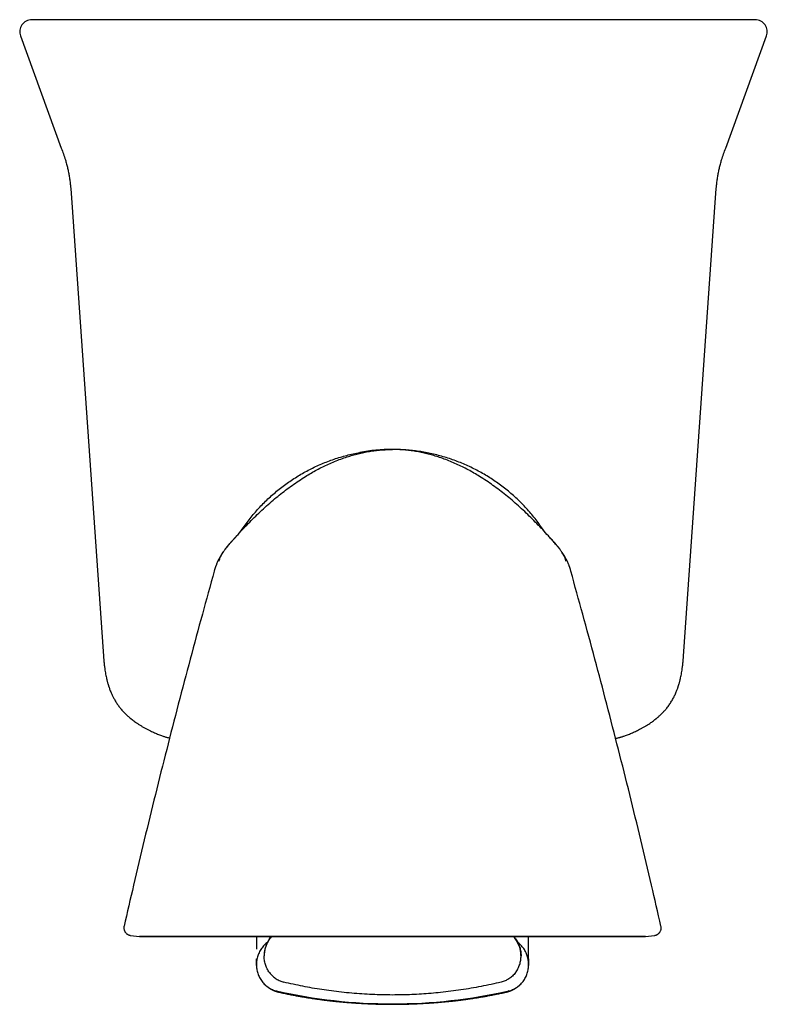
# Model space of a CAD drawing. Header units: millimetres. Extents: x 8 to 958, y 12 to 1032.
# Tile 2 of 27: x 508 to 557, y 480 to 545. Entities that reach past the tile are written whole.
import ezdxf

# ---------------------------------------------------------------- set-up
doc = ezdxf.new("R2010")
doc.units = ezdxf.units.MM

msp = doc.modelspace()

# ---------------------------------------------------------------- linework, layer by layer
at = {"color": 7, "linetype": 'Continuous', "lineweight": 30}
for p, q in [((507.828, 544.327), (510.531, 536.9)), ((554.472, 536.9), (557.175, 544.327)), ((511.203, 533.6), (513.323, 503.28)), ((551.68, 503.28), (553.8, 533.6)), ((532.438, 516.951), (532.438, 516.951)), ((542.746, 511.233), (542.747, 511.233)), ((514.682, 485.397), (514.682, 485.397)), ((550.192, 485.398), (550.192, 485.398)), ((515.118, 484.789), (515.709, 484.726)), ((523.438, 484.726), (523.438, 483.873)), ((541.438, 483.873), (541.438, 484.726)), ((549.167, 484.726), (549.758, 484.789)), ((523.438, 482.86), (523.438, 483.232)), ((541.438, 483.232), (541.438, 482.86)), ((523.438, 482.801), (523.438, 482.86)), ((523.438, 482.801), (523.438, 482.796)), ((523.438, 482.796), (523.438, 482.763)), ((523.438, 482.763), (523.443, 482.72)), ((523.438, 482.763), (523.438, 482.762)), ((541.433, 482.72), (541.438, 482.763)), ((541.438, 482.86), (541.438, 482.801)), ((541.438, 482.796), (541.438, 482.801)), ((541.438, 482.763), (541.438, 482.796)), ((541.438, 482.763), (541.438, 482.762))]:
    msp.add_line(p, q, dxfattribs=at)
at = {"color": 7, "linetype": 'Continuous', "lineweight": 30, "flags": 128}
for points in [[(532.436, 516.951), (532.411, 516.951), (532.385, 516.951)], [(532.491, 516.951), (532.464, 516.951), (532.44, 516.951)], [(532.438, 484.726), (532, 484.726), (531.562, 484.726), (531.125, 484.726), (530.689, 484.726), (530.254, 484.726), (529.821, 484.726), (529.389, 484.726), (528.96, 484.726), (528.533, 484.726), (528.108, 484.726), (527.687, 484.726), (527.269, 484.726), (526.854, 484.726), (526.443, 484.726), (526.036, 484.726), (525.634, 484.726), (525.236, 484.726), (524.843, 484.726), (524.456, 484.726), (524.074, 484.726), (523.697, 484.726), (523.327, 484.726), (522.963, 484.726), (522.605, 484.726), (522.254, 484.726), (521.91, 484.726), (521.574, 484.726), (521.244, 484.726), (520.923, 484.726), (520.609, 484.726), (520.303, 484.726), (520.006, 484.726), (519.717, 484.726), (519.437, 484.726), (519.166, 484.726), (518.904, 484.726), (518.651, 484.726), (518.408, 484.726), (518.174, 484.726), (517.95, 484.726), (517.736, 484.726), (517.533, 484.726), (517.339, 484.726), (517.155, 484.726), (516.983, 484.726), (516.82, 484.726), (516.669, 484.726), (516.528, 484.726), (516.398, 484.726), (516.279, 484.726), (516.171, 484.726), (516.075, 484.726), (515.989, 484.726), (515.915, 484.726), (515.852, 484.726), (515.801, 484.726), (515.761, 484.726), (515.732, 484.726), (515.715, 484.726), (515.709, 484.726), (515.715, 484.726), (515.732, 484.726), (515.761, 484.726), (515.801, 484.726), (515.852, 484.726), (515.915, 484.726), (515.989, 484.726), (516.075, 484.726), (516.171, 484.726), (516.279, 484.726), (516.398, 484.726), (516.528, 484.726), (516.669, 484.726), (516.82, 484.726), (516.983, 484.726), (517.155, 484.726), (517.339, 484.726), (517.533, 484.726), (517.736, 484.726), (517.95, 484.726), (518.174, 484.726), (518.408, 484.726), (518.651, 484.726), (518.904, 484.726), (519.166, 484.726), (519.437, 484.726), (519.717, 484.726), (520.006, 484.726), (520.303, 484.726), (520.609, 484.726), (520.923, 484.726), (521.244, 484.726), (521.574, 484.726), (521.91, 484.726), (522.254, 484.726), (522.605, 484.726), (522.963, 484.726), (523.327, 484.726), (523.697, 484.726), (524.074, 484.726), (524.456, 484.726), (524.843, 484.726), (525.236, 484.726), (525.634, 484.726), (526.036, 484.726), (526.443, 484.726), (526.854, 484.726), (527.269, 484.726), (527.687, 484.726), (528.108, 484.726), (528.533, 484.726), (528.96, 484.726), (529.389, 484.726), (529.821, 484.726), (530.254, 484.726), (530.689, 484.726), (531.125, 484.726), (531.562, 484.726), (532, 484.726), (532.438, 484.726)], [(532.438, 484.726), (532.876, 484.726), (533.313, 484.726), (533.75, 484.726), (534.187, 484.726), (534.621, 484.726), (535.055, 484.726), (535.487, 484.726), (535.916, 484.726), (536.343, 484.726), (536.768, 484.726), (537.189, 484.726), (537.607, 484.726), (538.022, 484.726), (538.433, 484.726), (538.84, 484.726), (539.242, 484.726), (539.64, 484.726), (540.033, 484.726), (540.42, 484.726), (540.802, 484.726), (541.179, 484.726), (541.549, 484.726), (541.913, 484.726), (542.271, 484.726), (542.622, 484.726), (542.966, 484.726), (543.302, 484.726), (543.632, 484.726), (543.953, 484.726), (544.267, 484.726), (544.573, 484.726), (544.87, 484.726), (545.159, 484.726), (545.439, 484.726), (545.71, 484.726), (545.972, 484.726), (546.225, 484.726), (546.468, 484.726), (546.702, 484.726), (546.926, 484.726), (547.14, 484.726), (547.343, 484.726), (547.537, 484.726), (547.72, 484.726), (547.893, 484.726), (548.056, 484.726), (548.207, 484.726), (548.348, 484.726), (548.478, 484.726), (548.597, 484.726), (548.705, 484.726), (548.801, 484.726), (548.887, 484.726), (548.961, 484.726), (549.024, 484.726), (549.075, 484.726), (549.115, 484.726), (549.144, 484.726), (549.161, 484.726), (549.167, 484.726), (549.161, 484.726), (549.144, 484.726), (549.115, 484.726), (549.075, 484.726), (549.024, 484.726), (548.961, 484.726), (548.887, 484.726), (548.801, 484.726), (548.705, 484.726), (548.597, 484.726), (548.478, 484.726), (548.348, 484.726), (548.207, 484.726), (548.056, 484.726), (547.893, 484.726), (547.72, 484.726), (547.537, 484.726), (547.343, 484.726), (547.14, 484.726), (546.926, 484.726), (546.702, 484.726), (546.468, 484.726), (546.225, 484.726), (545.972, 484.726), (545.71, 484.726), (545.439, 484.726), (545.159, 484.726), (544.87, 484.726), (544.573, 484.726), (544.267, 484.726), (543.953, 484.726), (543.632, 484.726), (543.302, 484.726), (542.966, 484.726), (542.622, 484.726), (542.271, 484.726), (541.913, 484.726), (541.549, 484.726), (541.179, 484.726), (540.802, 484.726), (540.42, 484.726), (540.033, 484.726), (539.64, 484.726), (539.242, 484.726), (538.84, 484.726), (538.433, 484.726), (538.022, 484.726), (537.607, 484.726), (537.189, 484.726), (536.768, 484.726), (536.343, 484.726), (535.916, 484.726), (535.487, 484.726), (535.055, 484.726), (534.621, 484.726), (534.187, 484.726), (533.75, 484.726), (533.313, 484.726), (532.876, 484.726), (532.438, 484.726)]]:
    msp.add_lwpolyline(points, dxfattribs=at)
at = {"color": 7, "linetype": 'Continuous', "lineweight": 30}
for centre, radius, start, end in [((508.58, 544.6), 0.8, 90, 200), ((556.423, 544.6), 0.8, 340, 90), ((532.438, 505.331), 11.628, 79.45904, 100.71932), ((532.438, 515.227), 34.966, 257.30534, 270.00003), ((532.438, 515.227), 34.966, 269.99997, 282.69466)]:
    msp.add_arc(centre, radius, start, end, dxfattribs=at)
for points, knots in [([(509.576, 545.4), (509.518, 545.4), (509.402, 545.4), (509.249, 545.4), (509.11, 545.4), (508.987, 545.4), (508.881, 545.4), (508.79, 545.4), (508.713, 545.4), (508.652, 545.4), (508.608, 545.4), (508.583, 545.4), (508.582, 545.4), (508.582, 545.4)], [0, 0, 0, 0, 0.08971, 0.179353, 0.268946, 0.358501, 0.448034, 0.537559, 0.627091, 0.725601, 0.824156, 0.922776, 1, 1, 1, 1]), ([(518.504, 545.4), (518.364, 545.4), (518.083, 545.4), (517.666, 545.4), (517.253, 545.4), (516.845, 545.4), (516.442, 545.4), (516.045, 545.4), (515.655, 545.4), (515.271, 545.4), (514.895, 545.4), (514.527, 545.4), (514.169, 545.4), (513.819, 545.4), (513.479, 545.4), (513.148, 545.4), (512.83, 545.4), (512.535, 545.4), (512.262, 545.4), (512.009, 545.4), (511.767, 545.4), (511.536, 545.4), (511.317, 545.4), (511.112, 545.4), (510.92, 545.4), (510.738, 545.4), (510.56, 545.4), (510.389, 545.4), (510.225, 545.4), (510.077, 545.4), (509.945, 545.4), (509.827, 545.4), (509.727, 545.4), (509.641, 545.4), (509.598, 545.4), (509.576, 545.4)], [0, 0, 0, 0, 0.031424, 0.062777, 0.094107, 0.125462, 0.156758, 0.187957, 0.219108, 0.250259, 0.281536, 0.312695, 0.343786, 0.374861, 0.406257, 0.437535, 0.468751, 0.499958, 0.527894, 0.555849, 0.583862, 0.611974, 0.639974, 0.667307, 0.694684, 0.722137, 0.749702, 0.780833, 0.811981, 0.843197, 0.874528, 0.905874, 0.937202, 0.968562, 1, 1, 1, 1]), ([(546.499, 545.4), (546.083, 545.4), (545.251, 545.4), (544.002, 545.4), (542.751, 545.4), (541.499, 545.4), (540.246, 545.4), (538.992, 545.4), (537.695, 545.4), (536.354, 545.4), (534.971, 545.4), (533.586, 545.4), (532.2, 545.4), (530.815, 545.4), (529.431, 545.4), (528.048, 545.4), (526.666, 545.4), (525.286, 545.4), (523.915, 545.4), (522.554, 545.4), (521.203, 545.4), (519.852, 545.4), (518.954, 545.4), (518.504, 545.4)], [0, 0, 0, 0, 0.044855, 0.089677, 0.134473, 0.179251, 0.224017, 0.26878, 0.313546, 0.362801, 0.412078, 0.461388, 0.510737, 0.560066, 0.609358, 0.658623, 0.70787, 0.757109, 0.80635, 0.854723, 0.903116, 0.951539, 1, 1, 1, 1]), ([(555.427, 545.4), (555.406, 545.4), (555.362, 545.4), (555.277, 545.4), (555.176, 545.4), (555.059, 545.4), (554.926, 545.4), (554.778, 545.4), (554.615, 545.4), (554.436, 545.4), (554.242, 545.4), (554.033, 545.4), (553.81, 545.4), (553.572, 545.4), (553.319, 545.4), (553.052, 545.4), (552.772, 545.4), (552.489, 545.4), (552.205, 545.4), (551.922, 545.4), (551.629, 545.4), (551.327, 545.4), (551.019, 545.4), (550.707, 545.4), (550.389, 545.4), (550.064, 545.4), (549.717, 545.4), (549.349, 545.4), (548.959, 545.4), (548.562, 545.4), (548.159, 545.4), (547.75, 545.4), (547.337, 545.4), (546.92, 545.4), (546.639, 545.4), (546.499, 545.4)], [0, 0, 0, 0, 0.031424, 0.062778, 0.094112, 0.125472, 0.156774, 0.18798, 0.219138, 0.250297, 0.281583, 0.312749, 0.343847, 0.374928, 0.40633, 0.437613, 0.46883, 0.500038, 0.527974, 0.555927, 0.583937, 0.612043, 0.640038, 0.667366, 0.694736, 0.722182, 0.74974, 0.780863, 0.812004, 0.843213, 0.874538, 0.905878, 0.937203, 0.968561, 1, 1, 1, 1]), ([(556.422, 545.4), (556.422, 545.4), (556.425, 545.4), (556.411, 545.4), (556.379, 545.4), (556.326, 545.4), (556.254, 545.4), (556.163, 545.4), (556.053, 545.4), (555.925, 545.4), (555.779, 545.4), (555.615, 545.4), (555.49, 545.4), (555.427, 545.4)], [0, 0, 0, 0, 0.021473, 0.120131, 0.218715, 0.317245, 0.415739, 0.514218, 0.6127, 0.709446, 0.806233, 0.903078, 1, 1, 1, 1]), ([(510.531, 536.9), (510.578, 536.772), (510.672, 536.513), (510.788, 536.162), (510.88, 535.848), (510.95, 535.573), (511.01, 535.294), (511.061, 535.012), (511.102, 534.727), (511.141, 534.393), (511.174, 534.017), (511.193, 533.737), (511.203, 533.6)], [0, 0, 0, 0, 0.1212098, 0.2443331, 0.3273904, 0.4112217, 0.4957163, 0.5806152, 0.6656699, 0.7507697, 0.8784662, 1, 1, 1, 1]), ([(553.8, 533.6), (553.81, 533.737), (553.83, 534.017), (553.863, 534.393), (553.901, 534.727), (553.942, 535.012), (553.993, 535.294), (554.053, 535.573), (554.123, 535.848), (554.216, 536.162), (554.332, 536.513), (554.426, 536.772), (554.472, 536.9)], [0, 0, 0, 0, 0.121534, 0.249231, 0.33433, 0.419385, 0.504284, 0.588778, 0.67261, 0.755667, 0.87879, 1, 1, 1, 1]), ([(522.129, 511.233), (522.255, 511.371), (522.507, 511.648), (522.895, 512.054), (523.291, 512.453), (523.696, 512.843), (524.111, 513.225), (524.527, 513.588), (524.945, 513.935), (525.364, 514.263), (525.792, 514.579), (526.231, 514.882), (526.651, 515.153), (527.052, 515.394), (527.431, 515.606), (527.817, 515.806), (528.21, 515.993), (528.609, 516.166), (529.015, 516.324), (529.41, 516.461), (529.793, 516.578), (530.163, 516.676), (530.536, 516.76), (530.912, 516.829), (531.291, 516.883), (531.672, 516.922), (532.055, 516.947), (532.31, 516.95), (532.438, 516.951)], [0, 0, 0, 0, 0.0466646, 0.0933327, 0.1400112, 0.1866998, 0.2333848, 0.2800569, 0.3240484, 0.3680302, 0.4120126, 0.4560075, 0.5000075, 0.5357218, 0.5714378, 0.6071569, 0.6428726, 0.6785836, 0.7142957, 0.7500139, 0.7812663, 0.8125137, 0.8437577, 0.8750039, 0.9062534, 0.9375032, 0.9687518, 1, 1, 1, 1]), ([(522.388, 511.514), (522.404, 511.54), (522.499, 511.689), (522.684, 511.952), (522.946, 512.303), (523.22, 512.644), (523.507, 512.975), (523.806, 513.295), (524.116, 513.604), (524.437, 513.901), (524.769, 514.187), (525.111, 514.46), (525.463, 514.721), (525.824, 514.968), (526.194, 515.203), (526.572, 515.423), (526.957, 515.63), (527.351, 515.823), (527.75, 516.001), (528.156, 516.164), (528.568, 516.313), (528.985, 516.447), (529.406, 516.565), (529.832, 516.668), (530.261, 516.755), (530.693, 516.826), (531.127, 516.882), (531.563, 516.922), (531.983, 516.946), (532.257, 516.949), (532.385, 516.95)], [0, 0, 0, 0, 0.007719, 0.044639, 0.081559, 0.118478, 0.155396, 0.192314, 0.22923, 0.266147, 0.303063, 0.33998, 0.376896, 0.413812, 0.450726, 0.48764, 0.524555, 0.56147, 0.598385, 0.6353, 0.672216, 0.709131, 0.746047, 0.782964, 0.819882, 0.856801, 0.893721, 0.93064, 0.967559, 1, 1, 1, 1]), ([(542.747, 511.233), (542.621, 511.371), (542.369, 511.648), (541.981, 512.054), (541.585, 512.453), (541.18, 512.843), (540.765, 513.225), (540.349, 513.588), (539.931, 513.935), (539.512, 514.263), (539.084, 514.579), (538.645, 514.882), (538.225, 515.153), (537.824, 515.394), (537.445, 515.606), (537.059, 515.806), (536.666, 515.993), (536.267, 516.166), (535.861, 516.324), (535.466, 516.461), (535.083, 516.578), (534.713, 516.676), (534.34, 516.76), (533.964, 516.829), (533.585, 516.883), (533.204, 516.922), (532.821, 516.947), (532.566, 516.95), (532.438, 516.951)], [0, 0, 0, 0, 0.046665, 0.093333, 0.140011, 0.1867, 0.233385, 0.280057, 0.324048, 0.36803, 0.412013, 0.456007, 0.500008, 0.535722, 0.571438, 0.607157, 0.642873, 0.678584, 0.714296, 0.750014, 0.781266, 0.812514, 0.843758, 0.875004, 0.906253, 0.937503, 0.968752, 1, 1, 1, 1]), ([(542.488, 511.514), (542.472, 511.54), (542.377, 511.689), (542.192, 511.952), (541.93, 512.303), (541.656, 512.644), (541.369, 512.975), (541.07, 513.295), (540.76, 513.604), (540.439, 513.901), (540.107, 514.187), (539.765, 514.46), (539.413, 514.721), (539.052, 514.968), (538.682, 515.203), (538.304, 515.423), (537.919, 515.63), (537.525, 515.823), (537.126, 516.001), (536.72, 516.164), (536.308, 516.313), (535.891, 516.447), (535.469, 516.565), (535.044, 516.668), (534.615, 516.755), (534.183, 516.826), (533.749, 516.882), (533.313, 516.922), (532.893, 516.946), (532.619, 516.949), (532.491, 516.95)], [0, 0, 0, 0, 0.007709, 0.044629, 0.081549, 0.118469, 0.155388, 0.192306, 0.229223, 0.26614, 0.303057, 0.339974, 0.37689, 0.413806, 0.450721, 0.487636, 0.524551, 0.561466, 0.598382, 0.635298, 0.672214, 0.709129, 0.746046, 0.782963, 0.819882, 0.856801, 0.893721, 0.930641, 0.967561, 1, 1, 1, 1]), ([(522.13, 511.233), (522.129, 511.232), (522.125, 511.228), (522.113, 511.215), (522.096, 511.196), (522.079, 511.176), (522.063, 511.159), (522.049, 511.143), (522.036, 511.129), (522.026, 511.119), (522.018, 511.11), (522.008, 511.099), (521.997, 511.087), (521.983, 511.072), (521.967, 511.055), (521.948, 511.033), (521.924, 511.006), (521.895, 510.975), (521.867, 510.943), (521.839, 510.912), (521.812, 510.882), (521.779, 510.844), (521.742, 510.801), (521.7, 510.754), (521.656, 510.702), (521.609, 510.646), (521.563, 510.591), (521.516, 510.533), (521.465, 510.469), (521.411, 510.401), (521.355, 510.327), (521.305, 510.258), (521.26, 510.196), (521.223, 510.143), (521.192, 510.097), (521.167, 510.059), (521.145, 510.025), (521.122, 509.988), (521.097, 509.948), (521.071, 509.905), (521.043, 509.858), (521.011, 509.801), (520.974, 509.735), (520.935, 509.659), (520.892, 509.573), (520.848, 509.476), (520.812, 509.392), (520.792, 509.341), (520.786, 509.326)], [0, 0, 0, 0, 0.0008041, 0.0063012, 0.0193546, 0.0360949, 0.0570792, 0.0825906, 0.112786, 0.1477589, 0.1774944, 0.2044139, 0.2283895, 0.2495126, 0.2679165, 0.2874052, 0.3036183, 0.3176777, 0.3312555, 0.3422133, 0.3547791, 0.3710247, 0.38707, 0.406203, 0.4285332, 0.4501435, 0.4738152, 0.4970522, 0.5194454, 0.5481924, 0.5759766, 0.6031679, 0.6263118, 0.6475941, 0.6652057, 0.6791516, 0.6909966, 0.7051804, 0.7220239, 0.7374523, 0.7575019, 0.7822835, 0.811869, 0.8463175, 0.8856858, 0.9300319, 0.9794096, 1, 1, 1, 1]), ([(521.955, 511.041), (521.948, 511.033), (521.918, 511.001), (521.866, 510.944), (521.798, 510.87), (521.731, 510.797), (521.665, 510.723), (521.6, 510.649), (521.537, 510.576), (521.48, 510.507), (521.433, 510.448), (521.396, 510.401), (521.37, 510.365), (521.354, 510.343), (521.348, 510.334), (521.348, 510.334), (521.349, 510.334)], [0, 0, 0, 0, 0.023856, 0.091484, 0.160924, 0.231626, 0.304798, 0.381561, 0.462913, 0.545545, 0.625944, 0.706213, 0.788431, 0.874487, 0.965995, 1, 1, 1, 1]), ([(521.485, 510.494), (521.518, 510.534), (521.581, 510.61), (521.674, 510.718), (521.759, 510.815), (521.835, 510.902), (521.903, 510.979), (521.963, 511.046), (522.013, 511.103), (522.053, 511.147), (522.082, 511.179), (522.102, 511.202), (522.116, 511.218), (522.123, 511.226), (522.126, 511.228)], [0, 0, 0, 0, 0.158215, 0.304443, 0.4372224, 0.5564876, 0.6621143, 0.7540003, 0.8320738, 0.8962857, 0.935328, 0.9665454, 0.9899316, 1, 1, 1, 1]), ([(544.088, 509.331), (544.083, 509.345), (544.063, 509.395), (544.028, 509.477), (543.983, 509.574), (543.941, 509.66), (543.901, 509.736), (543.865, 509.802), (543.833, 509.858), (543.805, 509.905), (543.779, 509.948), (543.754, 509.989), (543.731, 510.025), (543.708, 510.06), (543.683, 510.097), (543.652, 510.143), (543.615, 510.196), (543.571, 510.258), (543.52, 510.327), (543.464, 510.401), (543.405, 510.476), (543.344, 510.553), (543.282, 510.628), (543.221, 510.7), (543.165, 510.766), (543.116, 510.823), (543.078, 510.866), (543.051, 510.896), (543.031, 510.919), (543.008, 510.945), (542.981, 510.975), (542.953, 511.006), (542.928, 511.033), (542.909, 511.054), (542.893, 511.072), (542.88, 511.086), (542.869, 511.099), (542.859, 511.109), (542.851, 511.118), (542.841, 511.129), (542.828, 511.143), (542.814, 511.158), (542.798, 511.176), (542.781, 511.195), (542.763, 511.214), (542.752, 511.227), (542.747, 511.232), (542.746, 511.233)], [0, 0, 0, 0, 0.018854, 0.0683065, 0.1127151, 0.152134, 0.1866215, 0.2162346, 0.2410327, 0.2610881, 0.276513, 0.2933636, 0.3075539, 0.3194118, 0.3333981, 0.3510593, 0.3724004, 0.3955844, 0.4228243, 0.4506607, 0.4794644, 0.509561, 0.5411408, 0.5704994, 0.5983606, 0.6210741, 0.6389235, 0.6499071, 0.6592186, 0.6677409, 0.6813268, 0.6954026, 0.711643, 0.7311695, 0.7496109, 0.7707776, 0.7948028, 0.8217778, 0.8515672, 0.8865911, 0.91685, 0.9424369, 0.9635075, 0.9803415, 0.9934872, 0.9990232, 1, 1, 1, 1]), ([(542.748, 511.231), (542.75, 511.228), (542.758, 511.22), (542.766, 511.211), (542.771, 511.206)], [0, 0, 0, 0, 0.29807, 1, 1, 1, 1]), ([(543.455, 510.413), (543.409, 510.47), (543.304, 510.602), (543.13, 510.801), (542.941, 511.016), (542.814, 511.158), (542.75, 511.228)], [0, 0, 0, 0, 0.203342, 0.469212, 0.736532, 1, 1, 1, 1]), ([(542.915, 511.044), (542.933, 511.024), (542.969, 510.984), (543.004, 510.944), (543.022, 510.923)], [0, 0, 0, 0, 0.502543, 1, 1, 1, 1]), ([(543.533, 510.324), (543.533, 510.325), (543.533, 510.327), (543.521, 510.345), (543.502, 510.37), (543.48, 510.4), (543.456, 510.432), (543.429, 510.466), (543.397, 510.505), (543.36, 510.551), (543.315, 510.604), (543.266, 510.661), (543.215, 510.718), (543.165, 510.774), (543.118, 510.827), (543.069, 510.879), (543.021, 510.932), (542.982, 510.975), (542.95, 511.009), (542.933, 511.028), (542.924, 511.038), (542.923, 511.039)], [0, 0, 0, 0, 0.068101, 0.156155, 0.2315021, 0.3062481, 0.3750781, 0.4382911, 0.4962814, 0.5622078, 0.6221419, 0.6778771, 0.731617, 0.7748273, 0.8194548, 0.8644375, 0.9089713, 0.953039, 0.9748932, 0.9966251, 1, 1, 1, 1]), ([(520.961, 509.57), (520.97, 509.599), (520.989, 509.66), (521.025, 509.757), (521.07, 509.863), (521.127, 509.978), (521.192, 510.093), (521.241, 510.167), (521.265, 510.202)], [0, 0, 0, 0, 0.128193, 0.273592, 0.437464, 0.619732, 0.820613, 1, 1, 1, 1]), ([(521.114, 509.967), (521.114, 509.967), (521.114, 509.967), (521.113, 509.967), (521.112, 509.966), (521.111, 509.964), (521.109, 509.962), (521.108, 509.959), (521.105, 509.956), (521.103, 509.953), (521.101, 509.949), (521.098, 509.946), (521.097, 509.943), (521.095, 509.941), (521.095, 509.94), (521.095, 509.94)], [0, 0, 0, 0, 0.035008, 0.091634, 0.155762, 0.223104, 0.29713, 0.37785, 0.462367, 0.543779, 0.658622, 0.765906, 0.865616, 0.957739, 1, 1, 1, 1]), ([(543.914, 509.57), (543.91, 509.585), (543.893, 509.646), (543.854, 509.749), (543.792, 509.895), (543.714, 510.045), (543.647, 510.147), (543.615, 510.196)], [0, 0, 0, 0, 0.0656488, 0.2716553, 0.4765813, 0.7486435, 1, 1, 1, 1]), ([(520.784, 509.327), (520.78, 509.318), (520.771, 509.296), (520.756, 509.256), (520.739, 509.209), (520.723, 509.166), (520.71, 509.127), (520.7, 509.095), (520.689, 509.061), (520.678, 509.027), (520.668, 508.993), (520.653, 508.945), (520.644, 508.911), (520.637, 508.887)], [0, 0, 0, 0, 0.098034, 0.251738, 0.390814, 0.512938, 0.580516, 0.642081, 0.699491, 0.75564, 0.812826, 0.872385, 1, 1, 1, 1]), ([(544.239, 508.887), (544.232, 508.911), (544.223, 508.945), (544.208, 508.993), (544.198, 509.027), (544.187, 509.061), (544.176, 509.095), (544.166, 509.127), (544.152, 509.166), (544.137, 509.209), (544.12, 509.256), (544.104, 509.297), (544.094, 509.321), (544.09, 509.332)], [0, 0, 0, 0, 0.125474, 0.184033, 0.24026, 0.295466, 0.351913, 0.412445, 0.47889, 0.598966, 0.735709, 0.886835, 1, 1, 1, 1]), ([(520.643, 508.889), (520.381, 507.947), (519.843, 506.013), (519.052, 503.081), (518.265, 500.095), (517.497, 497.105), (516.747, 494.111), (516.017, 491.111), (515.327, 488.207), (514.89, 486.301), (514.683, 485.397)], [0, 0, 0, 0, 0.121058, 0.248404, 0.375757, 0.503115, 0.63048, 0.757851, 0.885229, 1, 1, 1, 1]), ([(550.193, 485.398), (549.986, 486.301), (549.549, 488.208), (548.859, 491.111), (548.129, 494.111), (547.379, 497.105), (546.611, 500.095), (545.824, 503.081), (545.033, 506.013), (544.495, 507.947), (544.233, 508.889)], [0, 0, 0, 0, 0.114733, 0.242116, 0.369492, 0.496862, 0.624226, 0.751584, 0.878935, 1, 1, 1, 1]), ([(513.322, 503.279), (513.328, 503.193), (513.34, 503.027), (513.363, 502.787), (513.389, 502.564), (513.417, 502.359), (513.447, 502.173), (513.478, 502.005), (513.509, 501.86), (513.537, 501.738), (513.562, 501.637), (513.585, 501.55), (513.606, 501.477), (513.623, 501.417), (513.637, 501.372), (513.647, 501.34), (513.654, 501.318), (513.66, 501.298), (513.668, 501.273), (513.68, 501.237), (513.7, 501.177), (513.73, 501.093), (513.774, 500.976), (513.83, 500.841), (513.899, 500.686), (513.989, 500.506), (514.099, 500.308), (514.232, 500.099), (514.377, 499.898), (514.536, 499.705), (514.673, 499.557), (514.779, 499.451), (514.848, 499.385), (514.91, 499.328), (514.964, 499.28), (515.009, 499.24), (515.044, 499.21), (515.07, 499.189), (515.09, 499.172), (515.112, 499.154), (515.14, 499.132), (515.175, 499.103), (515.217, 499.071), (515.285, 499.018), (515.382, 498.946), (515.514, 498.852), (515.663, 498.753), (515.826, 498.652), (515.998, 498.551), (516.175, 498.455), (516.339, 498.371), (516.491, 498.297), (516.629, 498.233), (516.765, 498.174), (516.9, 498.118), (517.029, 498.066), (517.149, 498.022), (517.259, 497.983), (517.358, 497.95), (517.446, 497.923), (517.527, 497.899), (517.6, 497.88), (517.656, 497.865), (517.685, 497.858), (517.693, 497.856)], [0, 0, 0, 0, 0.0340484, 0.065945, 0.0955758, 0.1228868, 0.1478357, 0.1703924, 0.1905371, 0.2061748, 0.2199498, 0.2318574, 0.2418937, 0.2500554, 0.2563396, 0.2607439, 0.2633672, 0.2654294, 0.2689411, 0.2739109, 0.280221, 0.2940405, 0.3093664, 0.329594, 0.3519799, 0.3765148, 0.4091546, 0.4417894, 0.4744905, 0.5073452, 0.5404295, 0.5542266, 0.566959, 0.5780978, 0.5876295, 0.5955447, 0.6018375, 0.6059373, 0.6088685, 0.6122299, 0.616958, 0.623053, 0.6302905, 0.6380416, 0.6571199, 0.6785363, 0.7022112, 0.7280254, 0.7548277, 0.7814259, 0.8077144, 0.8280782, 0.8481184, 0.8677884, 0.8870553, 0.9058435, 0.922908, 0.9379095, 0.9523695, 0.9646454, 0.9752833, 0.986675, 0.9964141, 1, 1, 1, 1]), ([(547.19, 497.828), (547.215, 497.834), (547.264, 497.845), (547.336, 497.863), (547.403, 497.879), (547.466, 497.896), (547.527, 497.914), (547.592, 497.933), (547.664, 497.956), (547.751, 497.985), (547.854, 498.022), (547.974, 498.066), (548.103, 498.117), (548.237, 498.173), (548.418, 498.253), (548.646, 498.361), (548.881, 498.482), (549.078, 498.593), (549.234, 498.686), (549.38, 498.779), (549.513, 498.869), (549.632, 498.954), (549.722, 499.021), (549.787, 499.071), (549.828, 499.103), (549.864, 499.132), (549.892, 499.154), (549.913, 499.172), (549.933, 499.189), (549.961, 499.212), (550, 499.246), (550.053, 499.292), (550.117, 499.349), (550.191, 499.418), (550.298, 499.523), (550.43, 499.663), (550.589, 499.85), (550.744, 500.057), (550.892, 500.286), (551.005, 500.488), (551.089, 500.656), (551.148, 500.783), (551.199, 500.902), (551.243, 501.013), (551.281, 501.114), (551.308, 501.193), (551.327, 501.247), (551.337, 501.279), (551.344, 501.301), (551.35, 501.319), (551.357, 501.34), (551.367, 501.372), (551.38, 501.417), (551.398, 501.477), (551.418, 501.55), (551.441, 501.637), (551.467, 501.738), (551.495, 501.86), (551.525, 502.005), (551.556, 502.173), (551.586, 502.359), (551.615, 502.564), (551.64, 502.787), (551.663, 503.027), (551.675, 503.193), (551.681, 503.279)], [0, 0, 0, 0, 0.01136, 0.021819, 0.031516, 0.040507, 0.048667, 0.057404, 0.067403, 0.078749, 0.09345, 0.110168, 0.128578, 0.147459, 0.166734, 0.205605, 0.24548, 0.269525, 0.293579, 0.316273, 0.337175, 0.356198, 0.373288, 0.380902, 0.388011, 0.393997, 0.398641, 0.401943, 0.404822, 0.408849, 0.415944, 0.425068, 0.436214, 0.449365, 0.464344, 0.4944, 0.524276, 0.559639, 0.594905, 0.630169, 0.649668, 0.667807, 0.684589, 0.700003, 0.714058, 0.726766, 0.732299, 0.736585, 0.739612, 0.741408, 0.743886, 0.748212, 0.754384, 0.762401, 0.772259, 0.783955, 0.797486, 0.812846, 0.832633, 0.854789, 0.879295, 0.906121, 0.935226, 0.966556, 1, 1, 1, 1]), ([(514.683, 485.401), (514.679, 485.38), (514.67, 485.338), (514.668, 485.276), (514.673, 485.218), (514.684, 485.162), (514.7, 485.11), (514.721, 485.063), (514.744, 485.021), (514.775, 484.977), (514.818, 484.928), (514.87, 484.883), (514.93, 484.845), (514.993, 484.817), (515.057, 484.797), (515.1, 484.792), (515.118, 484.789)], [0, 0, 0, 0, 0.076915, 0.1501673, 0.2184515, 0.2806673, 0.3527246, 0.41115, 0.4603299, 0.5221967, 0.5989651, 0.689656, 0.7657568, 0.8474824, 0.9333459, 1, 1, 1, 1]), ([(549.758, 484.789), (549.773, 484.791), (549.809, 484.795), (549.863, 484.81), (549.916, 484.831), (549.967, 484.858), (550.011, 484.888), (550.05, 484.922), (550.083, 484.956), (550.117, 484.998), (550.151, 485.053), (550.179, 485.117), (550.198, 485.185), (550.207, 485.254), (550.207, 485.328), (550.198, 485.377), (550.193, 485.401)], [0, 0, 0, 0, 0.054828, 0.127743, 0.195725, 0.257656, 0.32932, 0.387288, 0.436404, 0.498432, 0.575334, 0.666222, 0.742569, 0.824663, 0.911039, 1, 1, 1, 1]), ([(524.158, 484.324), (524.147, 484.316), (524.095, 484.279), (524.009, 484.203), (523.902, 484.096), (523.839, 484.017), (523.807, 483.977)], [0, 0, 0, 0, 0.082584, 0.384945, 0.691123, 1, 1, 1, 1]), ([(524.307, 484.56), (524.278, 484.518), (524.218, 484.435), (524.142, 484.301), (524.078, 484.162), (524.026, 484.019), (523.986, 483.875), (523.958, 483.73), (523.941, 483.586), (523.939, 483.491), (523.938, 483.444)], [0, 0, 0, 0, 0.128371, 0.256828, 0.38483, 0.511835, 0.637322, 0.7608, 0.881824, 1, 1, 1, 1]), ([(524.456, 484.726), (524.441, 484.711), (524.407, 484.676), (524.358, 484.617), (524.307, 484.551), (524.259, 484.482), (524.205, 484.397), (524.149, 484.295), (524.094, 484.176), (524.048, 484.055), (524.012, 483.934), (523.985, 483.816), (523.97, 483.724), (523.962, 483.663), (523.959, 483.626), (523.955, 483.582), (523.951, 483.523), (523.951, 483.479), (523.95, 483.454)], [0, 0, 0, 0, 0.046424, 0.104565, 0.163715, 0.223861, 0.284935, 0.378106, 0.4729, 0.566014, 0.653029, 0.743132, 0.826102, 0.85099, 0.875318, 0.904835, 0.946523, 1, 1, 1, 1]), ([(524.152, 484.315), (524.151, 484.314), (524.15, 484.311), (524.148, 484.307), (524.146, 484.304), (524.145, 484.301), (524.143, 484.298), (524.142, 484.296), (524.14, 484.293), (524.139, 484.291), (524.138, 484.29), (524.138, 484.288), (524.136, 484.286), (524.134, 484.282), (524.132, 484.278), (524.129, 484.274), (524.127, 484.269), (524.124, 484.265), (524.122, 484.262), (524.12, 484.258), (524.118, 484.256), (524.117, 484.254), (524.117, 484.253), (524.116, 484.252), (524.115, 484.251), (524.115, 484.25), (524.114, 484.249), (524.114, 484.248), (524.113, 484.248), (524.113, 484.247), (524.113, 484.247), (524.113, 484.247), (524.113, 484.247), (524.113, 484.247), (524.113, 484.247)], [0, 0, 0, 0, 0.032221, 0.062438, 0.090652, 0.116861, 0.141066, 0.163267, 0.182364, 0.199679, 0.215213, 0.229762, 0.244505, 0.289587, 0.336473, 0.385164, 0.438853, 0.493502, 0.549111, 0.605679, 0.663813, 0.691711, 0.720098, 0.748974, 0.778339, 0.807651, 0.83543, 0.866094, 0.894512, 0.920684, 0.944621, 0.961108, 0.979651, 1, 1, 1, 1]), ([(524.307, 484.56), (524.339, 484.6), (524.384, 484.659), (524.436, 484.71), (524.452, 484.726)], [0, 0, 0, 0, 0.691482, 1, 1, 1, 1]), ([(540.931, 483.451), (540.931, 483.474), (540.93, 483.515), (540.927, 483.57), (540.924, 483.616), (540.92, 483.656), (540.915, 483.694), (540.91, 483.732), (540.9, 483.792), (540.883, 483.878), (540.851, 483.996), (540.807, 484.126), (540.748, 484.263), (540.676, 484.398), (540.593, 484.525), (540.509, 484.636), (540.448, 484.699), (540.423, 484.726)], [0, 0, 0, 0, 0.04805, 0.087512, 0.118198, 0.145567, 0.172843, 0.200016, 0.227075, 0.303428, 0.386166, 0.488044, 0.596087, 0.704568, 0.812761, 0.920237, 1, 1, 1, 1]), ([(540.569, 484.56), (540.537, 484.6), (540.492, 484.659), (540.44, 484.71), (540.424, 484.726)], [0, 0, 0, 0, 0.691482, 1, 1, 1, 1]), ([(540.569, 484.56), (540.598, 484.518), (540.658, 484.435), (540.733, 484.301), (540.798, 484.162), (540.85, 484.019), (540.89, 483.875), (540.918, 483.73), (540.935, 483.586), (540.937, 483.491), (540.938, 483.444)], [0, 0, 0, 0, 0.128371, 0.256828, 0.38483, 0.511835, 0.637322, 0.7608, 0.881824, 1, 1, 1, 1]), ([(541.069, 483.977), (541.037, 484.017), (540.974, 484.096), (540.867, 484.203), (540.781, 484.279), (540.729, 484.316), (540.718, 484.324)], [0, 0, 0, 0, 0.308877, 0.615055, 0.917416, 1, 1, 1, 1]), ([(540.763, 484.247), (540.763, 484.247), (540.763, 484.247), (540.763, 484.247), (540.763, 484.247), (540.763, 484.247), (540.763, 484.247), (540.763, 484.248), (540.762, 484.248), (540.762, 484.249), (540.761, 484.25), (540.761, 484.251), (540.76, 484.252), (540.759, 484.254), (540.757, 484.256), (540.756, 484.258), (540.754, 484.261), (540.753, 484.264), (540.751, 484.267), (540.748, 484.271), (540.746, 484.276), (540.743, 484.28), (540.741, 484.284), (540.739, 484.287), (540.738, 484.288), (540.737, 484.29), (540.736, 484.292), (540.735, 484.295), (540.733, 484.297), (540.732, 484.3), (540.73, 484.304), (540.728, 484.307), (540.726, 484.311), (540.725, 484.314), (540.724, 484.315)], [0, 0, 0, 0, 0.019072, 0.038962, 0.056836, 0.074118, 0.092589, 0.112247, 0.133094, 0.155128, 0.17835, 0.222667, 0.26739, 0.310967, 0.353398, 0.394684, 0.435184, 0.475194, 0.530386, 0.584619, 0.637753, 0.688952, 0.738079, 0.755574, 0.77279, 0.789927, 0.808982, 0.830472, 0.854399, 0.879189, 0.906144, 0.935264, 0.96655, 1, 1, 1, 1]), ([(523.807, 483.977), (523.778, 483.935), (523.718, 483.852), (523.642, 483.718), (523.578, 483.579), (523.526, 483.436), (523.486, 483.292), (523.458, 483.147), (523.441, 483.003), (523.439, 482.907), (523.438, 482.86)], [0, 0, 0, 0, 0.128371, 0.256828, 0.38483, 0.511835, 0.637322, 0.7608, 0.881824, 1, 1, 1, 1]), ([(541.438, 482.86), (541.437, 482.907), (541.435, 483.003), (541.418, 483.147), (541.39, 483.292), (541.35, 483.436), (541.298, 483.579), (541.234, 483.718), (541.158, 483.852), (541.098, 483.935), (541.069, 483.977)], [0, 0, 0, 0, 0.118176, 0.2392, 0.362678, 0.488165, 0.61517, 0.743172, 0.871629, 1, 1, 1, 1]), ([(541.438, 482.953), (541.438, 482.995), (541.438, 483.094), (541.436, 483.246), (541.436, 483.405), (541.437, 483.559), (541.438, 483.71), (541.438, 483.819), (541.438, 483.873)], [0, 0, 0, 0, 0.132559, 0.312679, 0.487466, 0.659212, 0.829685, 1, 1, 1, 1]), ([(524.307, 482.327), (524.278, 482.369), (524.218, 482.452), (524.142, 482.586), (524.078, 482.725), (524.026, 482.868), (523.986, 483.012), (523.958, 483.157), (523.941, 483.301), (523.939, 483.396), (523.938, 483.444)], [0, 0, 0, 0, 0.128371, 0.256828, 0.38483, 0.511835, 0.637322, 0.7608, 0.881824, 1, 1, 1, 1]), ([(540.569, 482.327), (540.598, 482.369), (540.658, 482.452), (540.733, 482.586), (540.798, 482.725), (540.85, 482.868), (540.89, 483.012), (540.918, 483.157), (540.935, 483.301), (540.937, 483.396), (540.938, 483.444)], [0, 0, 0, 0, 0.1283709, 0.2568282, 0.3848297, 0.5118353, 0.6373223, 0.7608004, 0.8818237, 1, 1, 1, 1]), ([(523.438, 482.86), (523.439, 482.813), (523.441, 482.718), (523.458, 482.574), (523.486, 482.429), (523.526, 482.284), (523.578, 482.142), (523.642, 482.003), (523.718, 481.869), (523.778, 481.786), (523.807, 481.744)], [0, 0, 0, 0, 0.118176, 0.2392, 0.362678, 0.488165, 0.61517, 0.743172, 0.871629, 1, 1, 1, 1]), ([(524.307, 482.327), (524.339, 482.287), (524.402, 482.208), (524.509, 482.1), (524.622, 482.003), (524.742, 481.917), (524.867, 481.844), (524.994, 481.783), (525.123, 481.733), (525.211, 481.71), (525.254, 481.699)], [0, 0, 0, 0, 0.131904, 0.262655, 0.391776, 0.518841, 0.643479, 0.765379, 0.884286, 1, 1, 1, 1]), ([(540.569, 482.327), (540.537, 482.287), (540.474, 482.208), (540.367, 482.1), (540.253, 482.003), (540.134, 481.917), (540.009, 481.844), (539.882, 481.783), (539.753, 481.733), (539.665, 481.71), (539.622, 481.699)], [0, 0, 0, 0, 0.131904, 0.262655, 0.391776, 0.518841, 0.643479, 0.765379, 0.884286, 1, 1, 1, 1]), ([(541.069, 481.744), (541.098, 481.786), (541.158, 481.869), (541.234, 482.003), (541.298, 482.142), (541.35, 482.284), (541.39, 482.429), (541.418, 482.574), (541.435, 482.718), (541.437, 482.813), (541.438, 482.86)], [0, 0, 0, 0, 0.128371, 0.256828, 0.38483, 0.511835, 0.637322, 0.7608, 0.881824, 1, 1, 1, 1]), ([(523.807, 481.744), (523.839, 481.704), (523.902, 481.625), (524.009, 481.517), (524.122, 481.419), (524.242, 481.334), (524.367, 481.261), (524.494, 481.2), (524.623, 481.15), (524.711, 481.127), (524.754, 481.115)], [0, 0, 0, 0, 0.131904, 0.262655, 0.391776, 0.518841, 0.643479, 0.765379, 0.884286, 1, 1, 1, 1]), ([(532.438, 480.846), (532.213, 480.847), (531.763, 480.85), (531.087, 480.874), (530.412, 480.911), (529.737, 480.963), (529.063, 481.03), (528.404, 481.11), (527.759, 481.203), (527.129, 481.307), (526.501, 481.424), (525.875, 481.553), (525.461, 481.65), (525.254, 481.699)], [0, 0, 0, 0, 0.093098, 0.18629, 0.279559, 0.372891, 0.466269, 0.55968, 0.647768, 0.735857, 0.823934, 0.911986, 1, 1, 1, 1]), ([(539.622, 481.699), (539.402, 481.647), (538.963, 481.545), (538.299, 481.409), (537.633, 481.287), (536.964, 481.179), (536.293, 481.087), (535.633, 481.011), (534.985, 480.95), (534.348, 480.903), (533.711, 480.87), (533.075, 480.85), (532.65, 480.847), (532.438, 480.846)], [0, 0, 0, 0, 0.0933491, 0.1867404, 0.2801582, 0.3735866, 0.4670101, 0.5604131, 0.6484462, 0.7364343, 0.8243645, 0.912224, 1, 1, 1, 1]), ([(540.122, 481.115), (540.165, 481.127), (540.253, 481.15), (540.382, 481.2), (540.509, 481.261), (540.634, 481.334), (540.754, 481.419), (540.867, 481.517), (540.974, 481.625), (541.037, 481.704), (541.069, 481.744)], [0, 0, 0, 0, 0.115714, 0.234621, 0.356521, 0.481159, 0.608224, 0.737345, 0.868096, 1, 1, 1, 1]), ([(523.961, 481.566), (523.966, 481.561), (523.975, 481.552), (523.99, 481.538), (523.999, 481.529), (524.006, 481.523), (524.006, 481.523)], [0, 0, 0, 0, 0.393064, 0.721526, 0.985399, 1, 1, 1, 1]), ([(524.017, 481.513), (524.017, 481.512), (524.021, 481.509), (524.028, 481.503), (524.037, 481.494), (524.043, 481.489), (524.048, 481.485), (524.051, 481.482), (524.054, 481.479), (524.058, 481.475), (524.063, 481.471), (524.067, 481.467), (524.073, 481.462), (524.079, 481.457), (524.089, 481.449), (524.102, 481.438), (524.119, 481.424), (524.14, 481.407), (524.166, 481.387), (524.199, 481.363), (524.236, 481.337), (524.277, 481.309), (524.323, 481.28), (524.37, 481.252), (524.417, 481.226), (524.46, 481.204), (524.496, 481.187), (524.527, 481.172), (524.552, 481.161), (524.575, 481.151), (524.596, 481.142), (524.62, 481.132), (524.648, 481.121), (524.677, 481.11), (524.705, 481.099), (524.728, 481.092), (524.746, 481.085), (524.761, 481.081), (524.778, 481.075), (524.803, 481.067), (524.835, 481.057), (524.876, 481.046), (524.906, 481.038), (524.922, 481.034)], [0, 0, 0, 0, 0.003243, 0.022516, 0.029124, 0.034088, 0.036188, 0.038219, 0.040348, 0.042725, 0.048607, 0.055494, 0.058645, 0.061756, 0.068466, 0.076724, 0.087136, 0.104883, 0.126984, 0.151871, 0.19453, 0.242581, 0.293247, 0.346474, 0.400428, 0.448052, 0.488676, 0.523319, 0.552237, 0.575428, 0.598928, 0.627238, 0.660382, 0.696221, 0.730287, 0.76243, 0.777779, 0.794829, 0.816727, 0.843514, 0.886871, 0.939012, 1, 1, 1, 1]), ([(524.941, 481.03), (524.924, 481.034), (524.881, 481.044), (524.819, 481.071), (524.775, 481.101), (524.754, 481.115)], [0, 0, 0, 0, 0.247474, 0.62495, 1, 1, 1, 1]), ([(524.94, 481.029), (525.049, 481.006), (525.261, 480.96), (525.57, 480.897), (525.861, 480.84), (526.132, 480.79), (526.385, 480.745), (526.618, 480.705), (526.833, 480.67), (527.028, 480.64), (527.204, 480.613), (527.36, 480.59), (527.497, 480.571), (527.615, 480.554), (527.713, 480.541), (527.787, 480.531), (527.84, 480.525), (527.874, 480.52), (527.899, 480.517), (527.918, 480.515), (527.938, 480.512), (527.97, 480.508), (528.017, 480.502), (528.079, 480.494), (528.151, 480.486), (528.291, 480.469), (528.494, 480.446), (528.746, 480.42), (528.99, 480.396), (529.235, 480.374), (529.434, 480.358), (529.582, 480.346), (529.67, 480.339), (529.752, 480.334), (529.823, 480.329), (529.882, 480.325), (529.929, 480.321), (529.969, 480.319), (530.01, 480.316), (530.062, 480.313), (530.128, 480.309), (530.207, 480.304), (530.297, 480.299), (530.385, 480.294), (530.475, 480.289), (530.564, 480.284), (530.651, 480.28), (530.732, 480.276), (530.807, 480.272), (530.876, 480.269), (530.914, 480.268), (530.935, 480.267)], [0, 0, 0, 0, 0.0506021, 0.0982355, 0.1428978, 0.1845869, 0.2233019, 0.2590422, 0.2918077, 0.3215988, 0.3484162, 0.3722606, 0.393133, 0.4110341, 0.425965, 0.4379268, 0.4447991, 0.4500825, 0.4537772, 0.4559409, 0.4587059, 0.463153, 0.4705534, 0.480289, 0.4917974, 0.5034023, 0.5447612, 0.5861123, 0.6224311, 0.6614069, 0.703027, 0.7176337, 0.7323315, 0.7455075, 0.7568216, 0.7662778, 0.7738803, 0.7796342, 0.7859274, 0.7945727, 0.8055842, 0.8189573, 0.8343602, 0.8501671, 0.8663009, 0.8857456, 0.9060822, 0.9275141, 0.9502165, 0.9743373, 1, 1, 1, 1]), ([(533.941, 480.267), (533.951, 480.267), (533.969, 480.268), (534.008, 480.27), (534.051, 480.272), (534.096, 480.274), (534.142, 480.276), (534.192, 480.278), (534.253, 480.281), (534.328, 480.285), (534.419, 480.29), (534.513, 480.295), (534.613, 480.301), (534.717, 480.307), (534.811, 480.313), (534.887, 480.317), (534.942, 480.321), (534.986, 480.324), (535.027, 480.327), (535.076, 480.33), (535.136, 480.334), (535.211, 480.34), (535.297, 480.346), (535.396, 480.354), (535.506, 480.363), (535.622, 480.373), (535.744, 480.383), (535.905, 480.398), (536.108, 480.418), (536.303, 480.438), (536.454, 480.454), (536.55, 480.465), (536.637, 480.475), (536.705, 480.483), (536.756, 480.49), (536.791, 480.494), (536.817, 480.497), (536.837, 480.499), (536.862, 480.502), (536.898, 480.507), (536.951, 480.514), (537.022, 480.523), (537.112, 480.534), (537.223, 480.549), (537.351, 480.567), (537.497, 480.587), (537.662, 480.611), (537.844, 480.639), (538.044, 480.67), (538.263, 480.706), (538.499, 480.746), (538.752, 480.792), (539.024, 480.842), (539.313, 480.898), (539.619, 480.961), (539.828, 481.006), (539.936, 481.029)], [0, 0, 0, 0, 0.022982, 0.044077, 0.063441, 0.076951, 0.089709, 0.101839, 0.113489, 0.128554, 0.143651, 0.159501, 0.176154, 0.193615, 0.211287, 0.222462, 0.231439, 0.238218, 0.244275, 0.251162, 0.261445, 0.273168, 0.286337, 0.302057, 0.319391, 0.337641, 0.3566, 0.37627, 0.413083, 0.452167, 0.468144, 0.484043, 0.497731, 0.508916, 0.516061, 0.521602, 0.525542, 0.527967, 0.530858, 0.536617, 0.544613, 0.554848, 0.568787, 0.585471, 0.6049, 0.627076, 0.651999, 0.67967, 0.71009, 0.74326, 0.779179, 0.817848, 0.859266, 0.903432, 0.950344, 1, 1, 1, 1]), ([(540.122, 481.115), (540.104, 481.103), (540.068, 481.077), (540.007, 481.05), (539.965, 481.034), (539.938, 481.03), (539.935, 481.03)], [0, 0, 0, 0, 0.318071, 0.637878, 0.959467, 1, 1, 1, 1]), ([(539.954, 481.034), (539.97, 481.038), (540, 481.046), (540.041, 481.057), (540.074, 481.067), (540.1, 481.075), (540.119, 481.082), (540.135, 481.087), (540.15, 481.092), (540.165, 481.097), (540.188, 481.106), (540.219, 481.117), (540.252, 481.13), (540.28, 481.142), (540.301, 481.151), (540.323, 481.161), (540.349, 481.172), (540.38, 481.187), (540.416, 481.204), (540.459, 481.226), (540.505, 481.252), (540.553, 481.28), (540.599, 481.309), (540.64, 481.337), (540.677, 481.363), (540.71, 481.387), (540.736, 481.407), (540.757, 481.424), (540.774, 481.438), (540.787, 481.449), (540.797, 481.457), (540.803, 481.462), (540.809, 481.467), (540.813, 481.471), (540.818, 481.475), (540.822, 481.479), (540.825, 481.482), (540.828, 481.485), (540.833, 481.489), (540.839, 481.494), (540.848, 481.503), (540.855, 481.509), (540.858, 481.512), (540.859, 481.513)], [0, 0, 0, 0, 0.060988, 0.113129, 0.156486, 0.186159, 0.209701, 0.227691, 0.245108, 0.263131, 0.281756, 0.328034, 0.372762, 0.401071, 0.424572, 0.447762, 0.476681, 0.511324, 0.551948, 0.599572, 0.653526, 0.706752, 0.757419, 0.80547, 0.848129, 0.873016, 0.895117, 0.912864, 0.923276, 0.931534, 0.938244, 0.941355, 0.944506, 0.951393, 0.957275, 0.959652, 0.961781, 0.963812, 0.965912, 0.970876, 0.977484, 0.996757, 1, 1, 1, 1]), ([(540.87, 481.523), (540.87, 481.523), (540.877, 481.529), (540.886, 481.538), (540.901, 481.552), (540.91, 481.561), (540.914, 481.566)], [0, 0, 0, 0, 0.014601, 0.278474, 0.606936, 1, 1, 1, 1]), ([(530.898, 480.268), (530.916, 480.267), (530.948, 480.266), (530.993, 480.264), (531.032, 480.262), (531.063, 480.261), (531.09, 480.26), (531.115, 480.259), (531.145, 480.257), (531.181, 480.256), (531.222, 480.254), (531.261, 480.253), (531.296, 480.252), (531.337, 480.25), (531.381, 480.249), (531.429, 480.247), (531.473, 480.246), (531.513, 480.245), (531.548, 480.243), (531.584, 480.242), (531.622, 480.241), (531.663, 480.24), (531.7, 480.239), (531.733, 480.239), (531.76, 480.238), (531.789, 480.237), (531.82, 480.237), (531.852, 480.236), (531.892, 480.235), (531.947, 480.234), (532.016, 480.233), (532.101, 480.232), (532.2, 480.231), (532.314, 480.23), (532.395, 480.23), (532.438, 480.23)], [0, 0, 0, 0, 0.0483603, 0.0897265, 0.1241282, 0.1515946, 0.1721892, 0.1905399, 0.209949, 0.248133, 0.2859336, 0.3217457, 0.3584402, 0.3963511, 0.4359814, 0.4771781, 0.5151519, 0.546103, 0.572845, 0.5987577, 0.6243725, 0.6497339, 0.6767173, 0.6915574, 0.707291, 0.723913, 0.7414173, 0.7597974, 0.7799622, 0.8042952, 0.8333305, 0.8673177, 0.906388, 0.9506068, 1, 1, 1, 1]), ([(531.978, 480.237), (531.994, 480.236), (532.147, 480.233), (532.3, 480.233), (532.438, 480.233)], [0, 0, 0, 0, 0.101769, 1, 1, 1, 1]), ([(532.438, 480.23), (532.481, 480.23), (532.562, 480.23), (532.676, 480.231), (532.775, 480.232), (532.86, 480.233), (532.929, 480.234), (532.99, 480.235), (533.038, 480.236), (533.083, 480.237), (533.125, 480.238), (533.162, 480.239), (533.196, 480.24), (533.227, 480.241), (533.259, 480.242), (533.293, 480.242), (533.329, 480.243), (533.364, 480.245), (533.404, 480.246), (533.45, 480.247), (533.5, 480.249), (533.547, 480.251), (533.589, 480.252), (533.628, 480.253), (533.665, 480.255), (533.697, 480.256), (533.723, 480.257), (533.749, 480.258), (533.775, 480.259), (533.802, 480.26), (533.828, 480.261), (533.858, 480.263), (533.893, 480.264), (533.934, 480.266), (533.963, 480.267), (533.978, 480.268)], [0, 0, 0, 0, 0.0507585, 0.0963601, 0.1367539, 0.1719239, 0.2019067, 0.2268283, 0.2551637, 0.2804672, 0.3038202, 0.3252022, 0.3445954, 0.3622354, 0.3798165, 0.4044567, 0.4296973, 0.4560669, 0.4866266, 0.5269376, 0.5704023, 0.6120131, 0.651699, 0.6907358, 0.7321714, 0.7550867, 0.778223, 0.8001637, 0.8208262, 0.8415933, 0.8629318, 0.8894226, 0.921085, 0.9579378, 1, 1, 1, 1]), ([(532.438, 480.233), (532.576, 480.233), (532.724, 480.233), (532.871, 480.236), (532.881, 480.236)], [0, 0, 0, 0, 0.931735, 1, 1, 1, 1])]:
    msp.add_open_spline(points, degree=3, knots=knots, dxfattribs=at)

doc.saveas('drawing.dxf')
